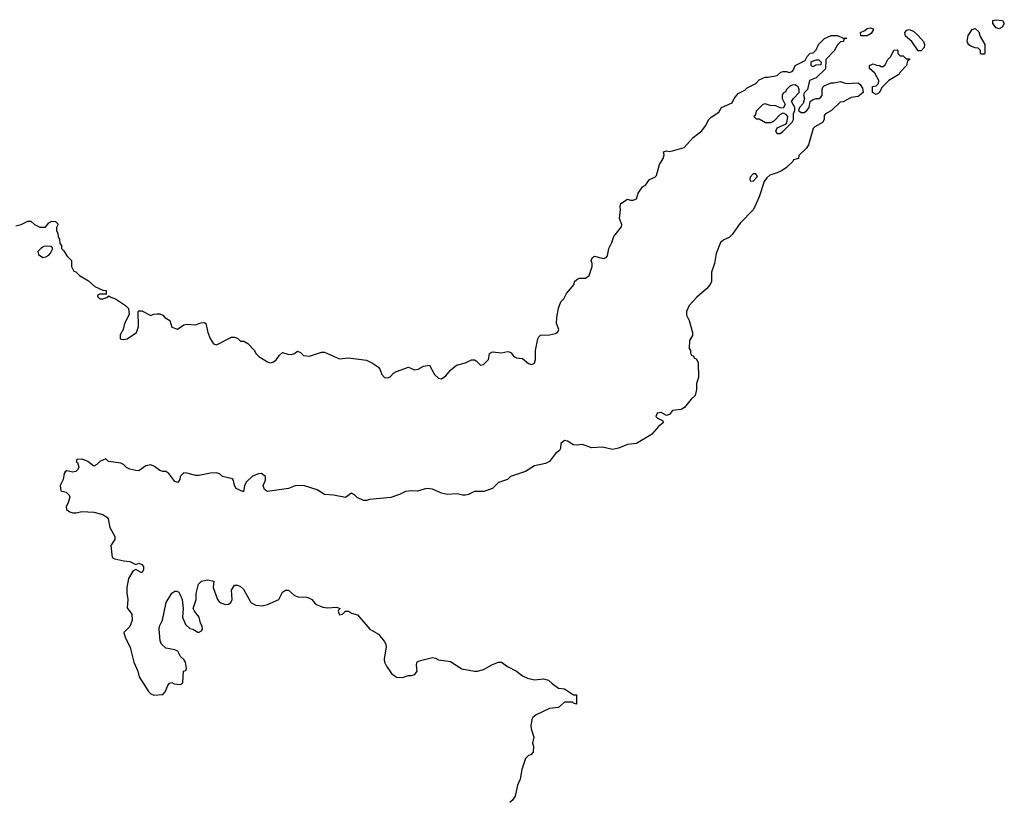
# Model space of a CAD drawing. Header units: inches. Extents: x 2396598 to 2566999, y 262085 to 451979.
# Tile 7 of 256: x 2421936 to 2428505, y 298976 to 304196. Entities that reach past the tile are written whole.
import ezdxf

# ---------------------------------------------------------------- set-up
doc = ezdxf.new("R2010")
doc.units = ezdxf.units.IN
doc.header["$MEASUREMENT"] = 0
doc.layers.add('C4229', color=7, linetype='Continuous')
doc.layers.add('C4320', color=7, linetype='Continuous')

msp = doc.modelspace()

# ---------------------------------------------------------------- linework, layer by layer
at = {"layer": 'C4229', "color": 5, "elevation": 40}
for points in [[(2422675.8, 300000), (2422698, 299910), (2422724.4, 299850), (2422733.7, 299813.7), (2422794.6, 299714.6), (2422810, 299698.8), (2422830, 299690.7), (2422890, 299694.8), (2422907.2, 299712.8), (2422923.9, 299756.1), (2422935.3, 299770), (2422950, 299776.3), (2422965.7, 299765.7), (2423010, 299761.6), (2423024.4, 299775.6), (2423029, 299850), (2423044, 299856), (2423049.3, 299870.7), (2423041.3, 299910), (2423030, 299929.4), (2423009.4, 299949.4), (2422990, 299984), (2422970, 299992.7), (2422934.9, 300000)], [(2424379.1, 300000), (2424368.1, 299931.9), (2424370.5, 299910), (2424383.4, 299883.4), (2424416.4, 299836.4), (2424450.5, 299810.5), (2424490, 299807.7), (2424530, 299823.1), (2424550, 299821.7), (2424571.7, 299828.3), (2424588.2, 299850), (2424582.4, 299890), (2424587.4, 299912.6), (2424610, 299923), (2424690, 299941), (2424710, 299938), (2424730, 299926.8), (2424810, 299914.8), (2424885.9, 299865.8), (2424970, 299850.4), (2424990, 299850.4), (2425030, 299862.4), (2425090, 299895.5), (2425130, 299911), (2425150, 299912), (2425190, 299881), (2425250.4, 299850.4), (2425290, 299818.8), (2425324.1, 299804.1), (2425370, 299793), (2425430, 299799.1), (2425464.7, 299790), (2425487.7, 299767.7), (2425530, 299738), (2425570, 299732), (2425630, 299692), (2425650, 299694), (2425650.8, 299630), (2425630, 299638), (2425624.7, 299644.7), (2425570, 299644.5), (2425530, 299609.3), (2425470, 299602.7), (2425380.7, 299559.3), (2425358.8, 299541.2), (2425352.3, 299527.7), (2425345.5, 299485.5), (2425347.3, 299467.3), (2425366.8, 299410), (2425358, 299370), (2425364.7, 299350), (2425362, 299310), (2425346, 299294), (2425330, 299288.7), (2425310, 299268), (2425285.8, 299194.2), (2425274.4, 299130), (2425257.1, 299090), (2425242, 299018), (2425224.7, 298990), (2425205.5, 298974.5)]]:
    msp.add_lwpolyline(points, dxfattribs=at)
at = {"layer": 'C4320', "color": 5, "elevation": 40}
for points in [[(2428470, 304135.3), (2428450, 304142), (2428428.7, 304170), (2428429.2, 304190.8), (2428450, 304196), (2428492, 304190), (2428504.7, 304170), (2428490, 304145.2)], [(2427548, 304088), (2427546, 304110), (2427575.3, 304124.7), (2427590, 304138), (2427610, 304142), (2427630, 304134), (2427632, 304130), (2427616.9, 304103.1), (2427590, 304088.7)], [(2427950, 303988.7), (2427928.9, 303988.9), (2427888.7, 304050), (2427846, 304086), (2427842, 304110), (2427854.6, 304125.4), (2427870, 304131.3), (2427899.8, 304119.8), (2427931.1, 304091.1), (2427964.7, 304050), (2427971.3, 304030), (2427971, 304010)], [(2428350, 303966), (2428346, 303970), (2428346, 303990), (2428330, 304006), (2428310, 304008), (2428280.4, 304020.4), (2428267.3, 304027.3), (2428260.4, 304040.4), (2428258, 304050), (2428264, 304090), (2428290, 304131.3), (2428310, 304138), (2428334.4, 304114.4), (2428343.5, 304083.5), (2428374, 304030), (2428374, 303970), (2428370, 303966)], [(2427810, 303954), (2427830, 303954), (2427850, 303934), (2427870, 303934), (2427874, 303930), (2427858, 303922), (2427852, 303890), (2427810, 303846), (2427802, 303830), (2427734, 303790), (2427690, 303746), (2427670, 303708), (2427650, 303698), (2427626, 303710), (2427626, 303750), (2427650, 303754), (2427666, 303770), (2427668, 303790), (2427640.4, 303840.4), (2427606, 303870), (2427606, 303890), (2427630, 303902), (2427652.7, 303892.7), (2427671.6, 303891.6), (2427683.6, 303883.6), (2427696.4, 303883.6), (2427710, 303894), (2427728, 303930), (2427748, 303950), (2427767.3, 303992.7), (2427790, 303994), (2427794, 303990), (2427794, 303970)], [(2427270, 303926), (2427250, 303926), (2427223.6, 303916.4), (2427214, 303910), (2427214, 303890), (2427230, 303884.7), (2427250, 303894), (2427282, 303898), (2427286, 303910)], [(2427110, 303762), (2427090, 303759), (2427072, 303750), (2427052, 303730), (2427044.7, 303715.3), (2427030, 303706), (2427022, 303690), (2427022, 303670), (2427042, 303630), (2427030, 303606), (2427010, 303608), (2426980.4, 303620.4), (2426943.1, 303623.1), (2426910, 303635.3), (2426894, 303630), (2426850, 303586), (2426842, 303558), (2426834, 303550), (2426850, 303534), (2426870, 303534), (2426911.3, 303511.3), (2426950, 303511), (2426970, 303521), (2427010, 303562.8), (2427030, 303574), (2427046, 303566), (2427058, 303550), (2427052, 303508), (2427042.8, 303497.2), (2426987.3, 303472.7), (2426978, 303450), (2426990, 303438), (2427010, 303438), (2427028, 303450), (2427090, 303512), (2427099, 303530), (2427098, 303570), (2427108, 303590), (2427108, 303610), (2427086, 303650), (2427098, 303670), (2427135.3, 303710), (2427135.3, 303730), (2427128.9, 303748.9)], [(2426830, 303168), (2426810, 303146), (2426806, 303130), (2426810, 303122), (2426830, 303118), (2426858, 303150), (2426847.3, 303167.3)], [(2422110, 302686.6), (2422097.5, 302682.5), (2422076, 302670), (2422056, 302650), (2422061, 302630), (2422090, 302610.8), (2422110, 302614), (2422130, 302626), (2422142, 302638), (2422154.6, 302665.4), (2422154, 302674), (2422143.1, 302683.1)]]:
    msp.add_lwpolyline(points, close=True, dxfattribs=at)
for points in [[(2421910, 302822), (2421946, 302830), (2421990, 302852), (2422010, 302852), (2422034, 302830), (2422070, 302812), (2422107.3, 302812.7), (2422130, 302842), (2422150, 302852), (2422174, 302850), (2422192, 302832), (2422182, 302810), (2422182, 302790), (2422191.1, 302771.1), (2422192, 302750), (2422202, 302730), (2422203.6, 302703.6), (2422214, 302690), (2422214, 302670), (2422230, 302654), (2422250, 302622), (2422282, 302590), (2422282, 302550), (2422298, 302518), (2422310, 302514), (2422334, 302490), (2422395.3, 302455.3), (2422436.9, 302416.9), (2422490, 302392), (2422512, 302390), (2422514, 302366), (2422470, 302366), (2422458, 302362), (2422454, 302350), (2422470, 302334), (2422490, 302334), (2422516.4, 302343.6), (2422530, 302354), (2422544.7, 302344.7), (2422575.3, 302335.3), (2422642, 302290), (2422662, 302270), (2422666, 302230), (2422634.8, 302170), (2422625.5, 302130), (2422606.4, 302093.6), (2422605.7, 302070), (2422610, 302066.3), (2422630, 302062.4), (2422652.9, 302067.1), (2422715.3, 302110), (2422729, 302150), (2422726, 302250), (2422730, 302254), (2422750, 302254), (2422810, 302222), (2422830, 302232), (2422850, 302234), (2422870, 302234), (2422890, 302224.7), (2422904.7, 302210), (2422938, 302190), (2422950, 302146), (2422988.4, 302131.6), (2423030, 302161), (2423050, 302164.7), (2423110, 302161), (2423145.2, 302174.8), (2423170, 302176), (2423178, 302170), (2423190.6, 302110.6), (2423207.7, 302070), (2423230, 302034.8), (2423250, 302027.7), (2423350, 302078), (2423370, 302078), (2423390, 302071.3), (2423410, 302052), (2423431.1, 302051.1), (2423456.9, 302036.9), (2423502, 301990), (2423512, 301970), (2423532, 301950), (2423590, 301914), (2423610, 301907.3), (2423630, 301914), (2423649.2, 301930), (2423670, 301958.8), (2423690, 301976), (2423724.7, 301964.7), (2423750, 301963.8), (2423768.7, 301970), (2423790, 301984.7), (2423810, 301976), (2423830, 301956), (2423870, 301950.8), (2423950, 301978), (2423970, 301978), (2424070, 301934.8), (2424130, 301941), (2424250, 301926), (2424290, 301906), (2424330, 301878.8), (2424341.6, 301861.6), (2424352.2, 301830), (2424370, 301808.7), (2424390, 301806.7), (2424406.7, 301813.3), (2424430, 301838.8), (2424448.7, 301850), (2424530, 301878.8), (2424570, 301860.7), (2424594.2, 301865.8), (2424630, 301886), (2424668.9, 301891.1), (2424704, 301830), (2424730, 301805.5), (2424750, 301801.3), (2424779.3, 301820.7), (2424810, 301858.8), (2424850, 301891.3), (2424910, 301907.3), (2424950, 301927.7), (2424970, 301927.3), (2424981.4, 301921.4), (2425010, 301891.3), (2425030, 301897.3), (2425063.7, 301930), (2425069.2, 301970), (2425090, 301980.5), (2425150, 301973.4), (2425190, 301982.8), (2425201, 301981), (2425214, 301974), (2425232, 301950), (2425250, 301941), (2425290, 301936), (2425330, 301904), (2425350, 301896), (2425370, 301904.7), (2425376.2, 301930), (2425376.9, 301990), (2425392.3, 302067.7), (2425399.3, 302080.7), (2425410, 302091), (2425470, 302094.8), (2425510, 302104), (2425526, 302114), (2425532.7, 302130), (2425517, 302170), (2425518.4, 302210), (2425530, 302272), (2425546.8, 302313.2), (2425565.6, 302334.4), (2425583.7, 302370), (2425635.3, 302430), (2425638, 302450), (2425650, 302462), (2425670, 302471.3), (2425710, 302471.3), (2425735.3, 302490), (2425755.3, 302550), (2425755.3, 302570), (2425748, 302590), (2425758, 302610), (2425770, 302618), (2425830, 302602.8), (2425849.3, 302610.7), (2425858, 302622), (2425866, 302670), (2425886.6, 302710), (2425899.3, 302750), (2425950, 302814), (2425953.2, 302830), (2425937.2, 302870), (2425944, 302930), (2425941.2, 302950), (2425946, 302970), (2425990, 302998), (2426010, 302991.3), (2426028.4, 302991.6), (2426050, 303002), (2426062, 303038), (2426090, 303082), (2426110, 303092), (2426138, 303130), (2426174, 303146), (2426184, 303156), (2426204, 303230), (2426229, 303270), (2426234.6, 303294.6), (2426230, 303314), (2426250, 303322), (2426270, 303318), (2426290, 303321), (2426370, 303344.7), (2426429.2, 303410), (2426486.3, 303453.7), (2426512, 303488), (2426534, 303530), (2426550, 303546), (2426600.4, 303579.6), (2426618, 303610), (2426690, 303642), (2426702, 303670), (2426730, 303704.7), (2426773.6, 303726.4), (2426790, 303742), (2426846, 303770), (2426870, 303794), (2426908.4, 303811.6), (2426930, 303812), (2426990, 303824.7), (2427014.6, 303845.4), (2427029.3, 303850.7), (2427050.9, 303850.9), (2427070, 303844.7), (2427088.9, 303851.1), (2427098, 303862), (2427110, 303891.3), (2427175.3, 303924.7), (2427189.1, 303950.9), (2427210, 303972), (2427230, 303974), (2427250, 303994), (2427266, 304030), (2427306, 304070), (2427350, 304091.3), (2427391.1, 304091.1), (2427430, 304072), (2427450, 304074), (2427454, 304070), (2427434, 304066), (2427432, 304050), (2427412, 304048), (2427391.3, 304028.7), (2427370, 303988), (2427314, 303930), (2427312.7, 303867.3), (2427250, 303808), (2427204.7, 303790), (2427191.3, 303730), (2427172, 303710), (2427165.4, 303694.6), (2427172, 303670), (2427162, 303638), (2427138, 303610), (2427132, 303590), (2427150, 303578), (2427170, 303578), (2427188, 303590), (2427202, 303610), (2427208.7, 303651.3), (2427230, 303664.7), (2427249, 303671), (2427270, 303671.3), (2427280.2, 303679.8), (2427288.7, 303690), (2427288.7, 303730), (2427294.6, 303745.4), (2427304, 303756), (2427350, 303774), (2427370, 303774), (2427410, 303784.7), (2427450, 303771.3), (2427530, 303774), (2427543.6, 303763.6), (2427559.6, 303739.6), (2427562, 303710), (2427530, 303684), (2427483.6, 303676.4), (2427430, 303648), (2427410, 303646), (2427352, 303590), (2427311.6, 303568.4), (2427303.6, 303556.4), (2427302, 303530), (2427291.3, 303510), (2427239.6, 303480.4), (2427230.6, 303469.4), (2427198, 303362), (2427182, 303338), (2427134, 303290), (2427132, 303270), (2427098, 303262), (2427094, 303250), (2427052, 303210), (2427022, 303190), (2426990, 303174), (2426941, 303159), (2426919.6, 303140.4), (2426903.5, 303116.5), (2426870, 303015.3), (2426830.4, 302929.6), (2426741.4, 302838.6), (2426690, 302762.7), (2426670, 302743.7), (2426632.7, 302727.3), (2426610.6, 302709.4), (2426582.5, 302637.5), (2426570.5, 302569.5), (2426551.6, 302511.6), (2426552, 302450), (2426542, 302430), (2426518.5, 302401.5), (2426453.7, 302346.3), (2426402, 302290), (2426384.7, 302250), (2426385.4, 302225.4), (2426402, 302190), (2426424.7, 302110), (2426424.7, 302090), (2426404.1, 302055.9), (2426402, 302002), (2426411.3, 301990), (2426412, 301972), (2426418, 301958), (2426430, 301954), (2426438, 301938), (2426450, 301934), (2426462, 301910), (2426464.7, 301810), (2426451.3, 301770), (2426451.3, 301730), (2426442, 301690), (2426414.8, 301665.2), (2426370.8, 301609.2), (2426350, 301595.3), (2426291.3, 301588.7), (2426270, 301562), (2426250, 301555.3), (2426215.1, 301575.1), (2426188.5, 301571.5), (2426181, 301550), (2426184.5, 301544.5), (2426190, 301538), (2426223.6, 301523.6), (2426232, 301510), (2426197.1, 301482.9), (2426150, 301429.2), (2426052, 301370), (2425990, 301362), (2425930, 301339), (2425890, 301329), (2425824.7, 301344.7), (2425750, 301341.2), (2425690, 301363.7), (2425650, 301358), (2425630, 301360.9), (2425590, 301385.2), (2425570, 301389), (2425546, 301370), (2425543.6, 301336.4), (2425538, 301322), (2425510, 301302), (2425470.6, 301249.4), (2425443.5, 301236.5), (2425370, 301220.9), (2425310, 301182.7), (2425210.9, 301149.1), (2425190, 301128.7), (2425131.1, 301108.9), (2425090.7, 301069.3), (2425032, 301050), (2424970.8, 301049.2), (2424930.6, 301029.4), (2424910, 301025.2), (2424890, 301025.2), (2424854, 301034), (2424790, 301029.6), (2424750, 301037.4), (2424690, 301065.1), (2424650.4, 301069.6), (2424590, 301052.3), (2424550, 301054.5), (2424510.5, 301049.5), (2424470, 301029.2), (2424412, 301010), (2424270, 300995.3), (2424250, 300989), (2424229.3, 300989.3), (2424188, 301010), (2424170, 301028), (2424150, 301038), (2424110, 301009.2), (2424030, 301024.5), (2423970, 301029.3), (2423919.6, 301059.6), (2423830, 301089.6), (2423773.2, 301086.8), (2423730.4, 301069.6), (2423590, 301049.2), (2423570, 301062), (2423560.9, 301090), (2423575.2, 301124.8), (2423575.8, 301150), (2423550, 301168.3), (2423530, 301168), (2423490, 301151.8), (2423450, 301113.2), (2423436, 301090), (2423430, 301046), (2423381.2, 301070), (2423370, 301088.7), (2423363.3, 301123.3), (2423354.6, 301134.6), (2423290, 301149.7), (2423270, 301166.6), (2423250, 301173.7), (2423210, 301172.6), (2423130, 301156.9), (2423110, 301156.9), (2423050, 301172.3), (2423030, 301173.2), (2423006, 301150), (2423004.7, 301130), (2422990, 301109), (2422970, 301115.3), (2422930, 301168.7), (2422910, 301182), (2422890, 301182), (2422870, 301189), (2422835.9, 301215.9), (2422810, 301226.6), (2422778.5, 301221.5), (2422730, 301188), (2422711.6, 301188.4), (2422670, 301197.2), (2422648, 301210), (2422628.7, 301230), (2422610, 301238), (2422528, 301250), (2422510, 301268), (2422470.7, 301249.3), (2422450, 301228.7), (2422430, 301218), (2422390, 301249.3), (2422370, 301259.3), (2422350, 301264), (2422318, 301262), (2422312, 301250), (2422322, 301242), (2422330.6, 301210.6), (2422324, 301196), (2422310, 301182), (2422290, 301179), (2422250, 301188), (2422239.6, 301180.4), (2422232, 301170), (2422226.8, 301130), (2422206.8, 301090), (2422210, 301054), (2422245.4, 301045.4), (2422265.4, 301025.4), (2422271.1, 301011.1), (2422257.3, 300970), (2422245.5, 300950), (2422248, 300930), (2422270, 300913), (2422290, 300906.4), (2422313.6, 300906.4), (2422350, 300914.8), (2422430.9, 300910.9), (2422490, 300894.8), (2422517.3, 300877.3), (2422526.8, 300866.8), (2422537.1, 300810), (2422571, 300749), (2422571.3, 300730), (2422544.7, 300690), (2422552, 300610), (2422570, 300601), (2422630, 300586), (2422670, 300582), (2422710, 300562), (2422730, 300572), (2422750, 300562), (2422762, 300550), (2422762, 300530), (2422754, 300510), (2422746, 300510), (2422710, 300528), (2422690, 300518), (2422662, 300470), (2422651.1, 300408.9), (2422651.1, 300371.1), (2422658, 300330), (2422652.7, 300272.7), (2422684.7, 300230), (2422686.8, 300190), (2422670, 300148.7), (2422631.3, 300108.7), (2422641.6, 300070), (2422673.4, 300010), (2422675.8, 300000)], [(2422934.9, 300000), (2422910, 300005.2), (2422881.2, 300030), (2422872.7, 300052.7), (2422866.6, 300130), (2422869.2, 300150), (2422889, 300190), (2422913.2, 300310), (2422950, 300372), (2422970, 300384.7), (2422983.6, 300383.6), (2422996.9, 300376.9), (2423005.4, 300365.4), (2423021, 300330), (2423026.8, 300270), (2423023, 300210), (2423042, 300162), (2423070, 300136), (2423090, 300131.3), (2423124.7, 300110), (2423134, 300110), (2423150, 300120.7), (2423155.6, 300130), (2423153.6, 300150), (2423141.2, 300170), (2423133.2, 300210), (2423101.2, 300250), (2423094, 300270), (2423114, 300330), (2423113.2, 300370), (2423129.3, 300430.7), (2423150, 300451.3), (2423190, 300461), (2423230.7, 300450.7), (2423226, 300410), (2423254.8, 300330), (2423271.3, 300310), (2423310, 300294.8), (2423330, 300298.8), (2423344, 300310), (2423352.7, 300330), (2423350, 300392), (2423370, 300424.7), (2423390, 300424.7), (2423410, 300416), (2423430, 300398), (2423478.8, 300310), (2423510.4, 300290.4), (2423553.1, 300286.9), (2423590, 300294.9), (2423664, 300330), (2423690, 300378), (2423710, 300391), (2423730, 300391), (2423770, 300354.8), (2423794, 300346), (2423850, 300344.7), (2423870, 300338.8), (2423884.7, 300330), (2423904.5, 300304.5), (2423916.3, 300296.3), (2423958.8, 300278.8), (2423990, 300273), (2424050, 300278), (2424074, 300270), (2424062, 300258), (2424061, 300250), (2424070, 300226), (2424090, 300232), (2424110, 300252), (2424130, 300250.8), (2424150, 300237.3), (2424190, 300226), (2424271.3, 300130), (2424330, 300097.3), (2424366.8, 300050), (2424378.8, 300030), (2424380.7, 300010), (2424379.1, 300000)]]:
    msp.add_lwpolyline(points, dxfattribs=at)

doc.saveas('drawing.dxf')
